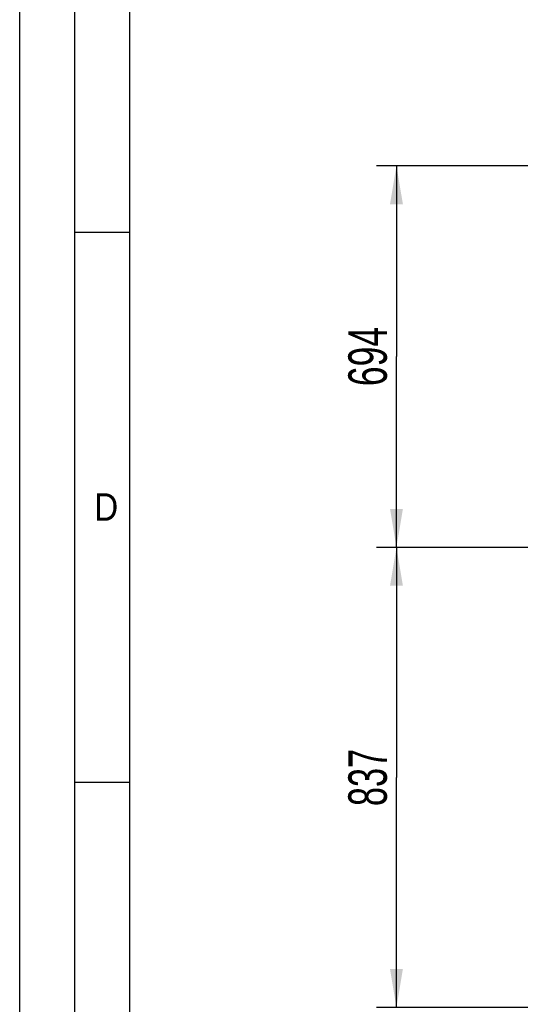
# Model space of a CAD drawing. Header units: millimetres. Extents: x 0 to 1189, y 0 to 841.
# Tile 30 of 106: x 0 to 46, y 600 to 690. Entities that reach past the tile are written whole.
import ezdxf
from ezdxf.enums import TextEntityAlignment as Align

# ---------------------------------------------------------------- set-up
doc = ezdxf.new("R2010")
doc.units = ezdxf.units.MM
doc.header["$LTSCALE"] = 65.395
doc.layers.get('0').update_dxf_attribs({"linetype": 'CONTINUOUS'})
doc.styles.get("Standard").update_dxf_attribs({"font": 'txt', "width": 0.6})
doc.styles.add('TEXTSTYLE_2', font='txt')
doc.dimstyles.new('DIMSTYLE_4', dxfattribs={"dimtxt": 3.5, "dimasz": 3.5, "dimexe": 1.8, "dimexo": 0, "dimgap": 0.875, "dimtad": 1, "dimlfac": 20, "dimdsep": 46, "dimtxsty": 'Standard', "dimblk": '_FILLED', "dimblk1": '_FILLED', "dimblk2": '_FILLED', "dimcen": 0.09, "dimadec": 0, "dimazin": 0, "dimtp": 0.8, "dimtm": 0.8, "dimtfac": 1, "dimtofl": 0, "dimtmove": 0, "dimatfit": 3, "dimldrblk": '_FILLED', "dimfxl": 1, "dimtolj": 1, "dimarcsym": 0})

# ---------------------------------------------------------------- blocks, each defined once
blk = doc.blocks.new('_FILLED')
at = {"color": 0, "linetype": 'ByBlock'}
blk.add_solid([(0, 0), (-1, 0.167), (-1, -0.167)], dxfattribs=at)
blk = doc.blocks.new('*D4')
at = {"color": 2, "linetype": 'Continuous'}
for p, q in [((66.725, 641.85), (32.45, 641.85)), ((34.25, 641.85), (34.25, 620.925)), ((34.25, 600), (34.25, 620.925)), ((107.025, 600), (32.45, 600))]:
    blk.add_line(p, q, dxfattribs=at)
at = {"color": 2, "linetype": 'Continuous', "xscale": 3.5, "yscale": 3.5, "zscale": 3.5}
for p, rotation in [((34.25, 641.85), 90), ((34.25, 600), 270)]:
    blk.add_blockref('_FILLED', p, dxfattribs=dict(at, rotation=rotation))
at = {"color": 2, "linetype": 'Continuous', "width": 0.666667}
blk.add_text('837', height=3.5, rotation=90, dxfattribs=at).set_placement((33.375, 620.925), align=Align.CENTER)
blk = doc.blocks.new('*D5')
at = {"color": 2, "linetype": 'Continuous'}
for p, q in [((66.725, 676.55), (32.45, 676.55)), ((34.25, 676.55), (34.25, 659.2)), ((34.25, 641.85), (34.25, 659.2)), ((66.725, 641.85), (32.45, 641.85))]:
    blk.add_line(p, q, dxfattribs=at)
at = {"color": 2, "linetype": 'Continuous', "xscale": 3.5, "yscale": 3.5, "zscale": 3.5}
for p, rotation in [((34.25, 676.55), 90), ((34.25, 641.85), 270)]:
    blk.add_blockref('_FILLED', p, dxfattribs=dict(at, rotation=rotation))
at = {"color": 2, "linetype": 'Continuous', "width": 0.690476}
blk.add_text('694', height=3.5, rotation=90, dxfattribs=at).set_placement((33.375, 659.2), align=Align.CENTER)

msp = doc.modelspace()

# ---------------------------------------------------------------- linework, layer by layer
at = {"color": 5, "linetype": 'Continuous'}
for p, q in [((0, 0), (0, 841)), ((10, 10), (10, 831)), ((5, 670.5), (10, 670.5)), ((5, 620.5), (10, 620.5))]:
    msp.add_line(p, q, dxfattribs=at)
at = {"color": 6, "linetype": 'Continuous'}
msp.add_line((5, 5), (5, 836), dxfattribs=at)

# ---------------------------------------------------------------- texts
at = {"color": 5, "linetype": 'Continuous', "style": 'TEXTSTYLE_2', "width": 0.904762}
msp.add_text('D', height=2.50001, dxfattribs=at).set_placement((6.77091, 644.271))

# ---------------------------------------------------------------- dimensions: what is measured, and where the dimension line sits
at = {"color": 2, "linetype": 'Continuous'}
for p1, angle, picture, middle in [((66.725, 676.55), 270, '*D5', (34.25, 658.86667)), ((107.025, 600), 90, '*D4', (34.25, 620.59167))]:
    dim = msp.add_linear_dim(base=(34.25, 641.85), p1=p1, p2=(66.725, 641.85), angle=angle, dimstyle='DIMSTYLE_4', dxfattribs=at)
    dim.commit()
    dim.dimension.update_dxf_attribs({"geometry": picture, "text_midpoint": middle, "dimtype": 160})

doc.saveas('drawing.dxf')
